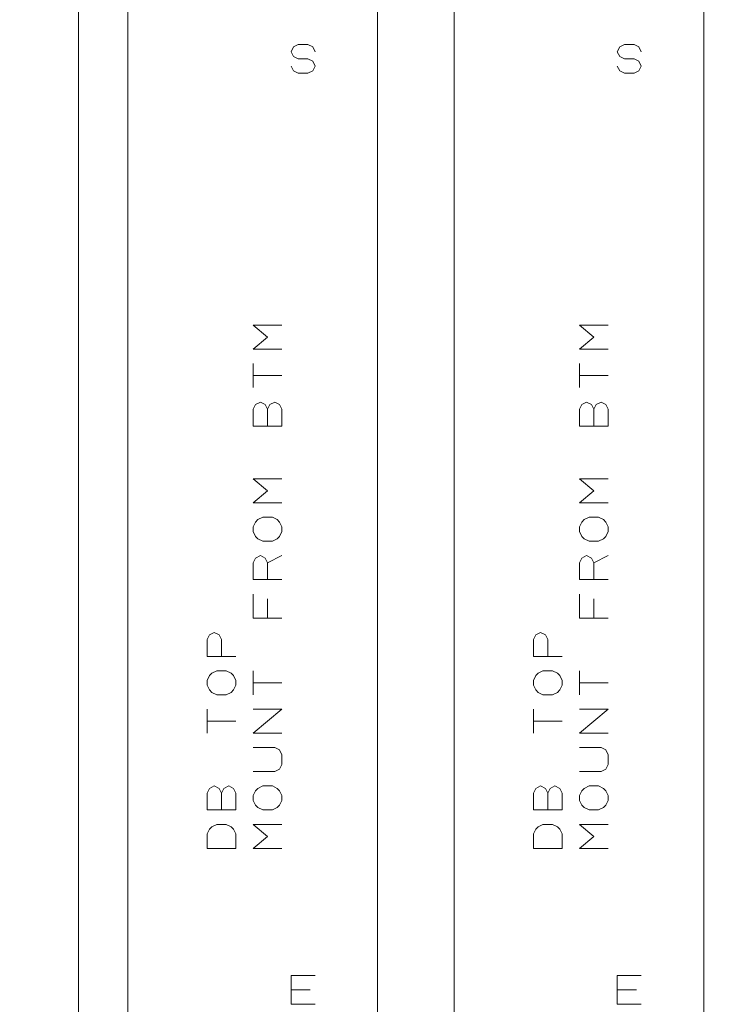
# Model space of a CAD drawing. Header units: millimetres. Extents: x -128 to 128, y -97 to 97.
# Tile 21 of 27: x 62 to 99, y -35 to 17. Entities that reach past the tile are written whole.
import ezdxf

# ---------------------------------------------------------------- set-up
doc = ezdxf.new("R2010")
doc.units = ezdxf.units.MM
doc.header["$MEASUREMENT"] = 0
doc.layers.add('Ebene 1', color=7, linetype='Continuous')

msp = doc.modelspace()

# ---------------------------------------------------------------- linework, layer by layer
at = {"layer": 'Ebene 1', "lineweight": 20}
for points, knots in [([(-102.7063, -46.9188), (-102.7063, -46.9188), (116.0512, -46.9188), (116.0512, -46.9188), (116.0512, -46.9188), (116.0512, -46.9188), (116.0512, 82.5514), (116.0512, 82.5514), (116.0512, 82.5514), (116.0512, 82.5514), (-102.7063, 82.5514), (-102.7063, 82.5514), (-102.7063, 82.5514), (-102.7063, 82.5514), (-102.7063, -46.9188), (-102.7063, -46.9188)], [0, 0, 0, 0, 0.2, 0.2, 0.2, 0.2, 0.4, 0.4, 0.4, 0.4, 0.6, 0.6, 0.6, 0.6, 1, 1, 1, 1]), ([(68.1387, -46.9188), (68.1387, -46.9188), (81.1385, -46.9188), (81.1385, -46.9188), (81.1385, -46.9188), (81.1385, -46.9188), (81.1385, 28.0814), (81.1385, 28.0814), (81.1385, 28.0814), (81.1385, 28.0814), (68.1387, 28.0814), (68.1387, 28.0814), (68.1387, 28.0814), (68.1387, 28.0814), (68.1387, -46.9188), (68.1387, -46.9188)], [0, 0, 0, 0, 0.2, 0.2, 0.2, 0.2, 0.4, 0.4, 0.4, 0.4, 0.6, 0.6, 0.6, 0.6, 1, 1, 1, 1]), ([(85.1387, -46.9188), (85.1387, -46.9188), (98.1386, -46.9188), (98.1386, -46.9188), (98.1386, -46.9188), (98.1386, -46.9188), (98.1386, 28.0814), (98.1386, 28.0814), (98.1386, 28.0814), (98.1386, 28.0814), (85.1387, 28.0814), (85.1387, 28.0814), (85.1387, 28.0814), (85.1387, 28.0814), (85.1387, -46.9188), (85.1387, -46.9188)], [0, 0, 0, 0, 0.2, 0.2, 0.2, 0.2, 0.4, 0.4, 0.4, 0.4, 0.6, 0.6, 0.6, 0.6, 1, 1, 1, 1]), ([(76.6385, 14.3312), (76.6385, 14.3312), (76.7637, 14.0815), (76.7637, 14.0815), (76.7637, 14.0815), (76.7637, 14.0815), (77.0135, 13.9562), (77.0135, 13.9562), (77.0135, 13.9562), (77.0135, 13.9562), (77.5138, 13.9562), (77.5138, 13.9562), (77.5138, 13.9562), (77.5138, 13.9562), (77.7635, 14.0815), (77.7635, 14.0815), (77.7635, 14.0815), (77.7635, 14.0815), (77.8888, 14.3312), (77.8888, 14.3312), (77.8888, 14.3312), (77.8888, 14.3312), (77.7635, 14.5813), (77.7635, 14.5813), (77.7635, 14.5813), (77.7635, 14.5813), (77.5138, 14.7062), (77.5138, 14.7062), (77.5138, 14.7062), (77.5138, 14.7062), (77.0135, 14.7062), (77.0135, 14.7062), (77.0135, 14.7062), (77.0135, 14.7062), (76.7637, 14.8315), (76.7637, 14.8315), (76.7637, 14.8315), (76.7637, 14.8315), (76.6385, 15.0812), (76.6385, 15.0812), (76.6385, 15.0812), (76.6385, 15.0812), (76.7637, 15.3314), (76.7637, 15.3314), (76.7637, 15.3314), (76.7637, 15.3314), (77.0135, 15.4562), (77.0135, 15.4562), (77.0135, 15.4562), (77.0135, 15.4562), (77.5138, 15.4562), (77.5138, 15.4562), (77.5138, 15.4562), (77.5138, 15.4562), (77.7635, 15.3314), (77.7635, 15.3314), (77.7635, 15.3314), (77.7635, 15.3314), (77.8888, 15.0812), (77.8888, 15.0812)], [0, 0, 0, 0, 0.0625, 0.0625, 0.0625, 0.0625, 0.125, 0.125, 0.125, 0.125, 0.1875, 0.1875, 0.1875, 0.1875, 0.25, 0.25, 0.25, 0.25, 0.3125, 0.3125, 0.3125, 0.3125, 0.375, 0.375, 0.375, 0.375, 0.4375, 0.4375, 0.4375, 0.4375, 0.5, 0.5, 0.5, 0.5, 0.5625, 0.5625, 0.5625, 0.5625, 0.625, 0.625, 0.625, 0.625, 0.6875, 0.6875, 0.6875, 0.6875, 0.75, 0.75, 0.75, 0.75, 0.8125, 0.8125, 0.8125, 0.8125, 0.875, 0.875, 0.875, 0.875, 1, 1, 1, 1]), ([(93.6385, 14.3312), (93.6385, 14.3312), (93.7638, 14.0815), (93.7638, 14.0815), (93.7638, 14.0815), (93.7638, 14.0815), (94.0135, 13.9562), (94.0135, 13.9562), (94.0135, 13.9562), (94.0135, 13.9562), (94.5138, 13.9562), (94.5138, 13.9562), (94.5138, 13.9562), (94.5138, 13.9562), (94.7635, 14.0815), (94.7635, 14.0815), (94.7635, 14.0815), (94.7635, 14.0815), (94.8888, 14.3312), (94.8888, 14.3312), (94.8888, 14.3312), (94.8888, 14.3312), (94.7635, 14.5813), (94.7635, 14.5813), (94.7635, 14.5813), (94.7635, 14.5813), (94.5138, 14.7062), (94.5138, 14.7062), (94.5138, 14.7062), (94.5138, 14.7062), (94.0135, 14.7062), (94.0135, 14.7062), (94.0135, 14.7062), (94.0135, 14.7062), (93.7638, 14.8315), (93.7638, 14.8315), (93.7638, 14.8315), (93.7638, 14.8315), (93.6385, 15.0812), (93.6385, 15.0812), (93.6385, 15.0812), (93.6385, 15.0812), (93.7638, 15.3314), (93.7638, 15.3314), (93.7638, 15.3314), (93.7638, 15.3314), (94.0135, 15.4562), (94.0135, 15.4562), (94.0135, 15.4562), (94.0135, 15.4562), (94.5138, 15.4562), (94.5138, 15.4562), (94.5138, 15.4562), (94.5138, 15.4562), (94.7635, 15.3314), (94.7635, 15.3314), (94.7635, 15.3314), (94.7635, 15.3314), (94.8888, 15.0812), (94.8888, 15.0812)], [0, 0, 0, 0, 0.0625, 0.0625, 0.0625, 0.0625, 0.125, 0.125, 0.125, 0.125, 0.1875, 0.1875, 0.1875, 0.1875, 0.25, 0.25, 0.25, 0.25, 0.3125, 0.3125, 0.3125, 0.3125, 0.375, 0.375, 0.375, 0.375, 0.4375, 0.4375, 0.4375, 0.4375, 0.5, 0.5, 0.5, 0.5, 0.5625, 0.5625, 0.5625, 0.5625, 0.625, 0.625, 0.625, 0.625, 0.6875, 0.6875, 0.6875, 0.6875, 0.75, 0.75, 0.75, 0.75, 0.8125, 0.8125, 0.8125, 0.8125, 0.875, 0.875, 0.875, 0.875, 1, 1, 1, 1]), ([(76.1637, -0.4188), (76.1637, -0.4188), (74.6637, -0.4188), (74.6637, -0.4188), (74.6637, -0.4188), (74.6637, -0.4188), (75.4137, 0.2064), (75.4137, 0.2064), (75.4137, 0.2064), (75.4137, 0.2064), (74.6637, 0.8315), (74.6637, 0.8315), (74.6637, 0.8315), (74.6637, 0.8315), (76.1637, 0.8315), (76.1637, 0.8315)], [0, 0, 0, 0, 0.2, 0.2, 0.2, 0.2, 0.4, 0.4, 0.4, 0.4, 0.6, 0.6, 0.6, 0.6, 1, 1, 1, 1]), ([(93.1637, -0.4188), (93.1637, -0.4188), (91.6637, -0.4188), (91.6637, -0.4188), (91.6637, -0.4188), (91.6637, -0.4188), (92.4137, 0.2064), (92.4137, 0.2064), (92.4137, 0.2064), (92.4137, 0.2064), (91.6637, 0.8315), (91.6637, 0.8315), (91.6637, 0.8315), (91.6637, 0.8315), (93.1637, 0.8315), (93.1637, 0.8315)], [0, 0, 0, 0, 0.2, 0.2, 0.2, 0.2, 0.4, 0.4, 0.4, 0.4, 0.6, 0.6, 0.6, 0.6, 1, 1, 1, 1]), ([(75.4137, -3.5437), (75.4137, -3.5437), (75.5385, -3.2936), (75.5385, -3.2936), (75.5385, -3.2936), (75.5385, -3.2936), (75.7887, -3.1687), (75.7887, -3.1687), (75.7887, -3.1687), (75.7887, -3.1687), (76.0388, -3.2936), (76.0388, -3.2936), (76.0388, -3.2936), (76.0388, -3.2936), (76.1637, -3.5437), (76.1637, -3.5437), (76.1637, -3.5437), (76.1637, -3.5437), (76.1637, -4.4186), (76.1637, -4.4186), (76.1637, -4.4186), (76.1637, -4.4186), (74.6637, -4.4186), (74.6637, -4.4186), (74.6637, -4.4186), (74.6637, -4.4186), (74.6637, -3.5437), (74.6637, -3.5437), (74.6637, -3.5437), (74.6637, -3.5437), (74.7885, -3.2936), (74.7885, -3.2936), (74.7885, -3.2936), (74.7885, -3.2936), (75.0387, -3.1687), (75.0387, -3.1687), (75.0387, -3.1687), (75.0387, -3.1687), (75.2888, -3.2936), (75.2888, -3.2936), (75.2888, -3.2936), (75.2888, -3.2936), (75.4137, -3.5437), (75.4137, -3.5437), (75.4137, -3.5437), (75.4137, -3.5437), (75.4137, -4.4186), (75.4137, -4.4186)], [0, 0, 0, 0, 0.0769231, 0.0769231, 0.0769231, 0.0769231, 0.1538462, 0.1538462, 0.1538462, 0.1538462, 0.2307692, 0.2307692, 0.2307692, 0.2307692, 0.3076923, 0.3076923, 0.3076923, 0.3076923, 0.3846154, 0.3846154, 0.3846154, 0.3846154, 0.4615385, 0.4615385, 0.4615385, 0.4615385, 0.5384615, 0.5384615, 0.5384615, 0.5384615, 0.6153846, 0.6153846, 0.6153846, 0.6153846, 0.6923077, 0.6923077, 0.6923077, 0.6923077, 0.7692308, 0.7692308, 0.7692308, 0.7692308, 0.8461538, 0.8461538, 0.8461538, 0.8461538, 1, 1, 1, 1]), ([(92.4137, -3.5437), (92.4137, -3.5437), (92.5386, -3.2936), (92.5386, -3.2936), (92.5386, -3.2936), (92.5386, -3.2936), (92.7887, -3.1687), (92.7887, -3.1687), (92.7887, -3.1687), (92.7887, -3.1687), (93.0388, -3.2936), (93.0388, -3.2936), (93.0388, -3.2936), (93.0388, -3.2936), (93.1637, -3.5437), (93.1637, -3.5437), (93.1637, -3.5437), (93.1637, -3.5437), (93.1637, -4.4186), (93.1637, -4.4186), (93.1637, -4.4186), (93.1637, -4.4186), (91.6637, -4.4186), (91.6637, -4.4186), (91.6637, -4.4186), (91.6637, -4.4186), (91.6637, -3.5437), (91.6637, -3.5437), (91.6637, -3.5437), (91.6637, -3.5437), (91.7886, -3.2936), (91.7886, -3.2936), (91.7886, -3.2936), (91.7886, -3.2936), (92.0387, -3.1687), (92.0387, -3.1687), (92.0387, -3.1687), (92.0387, -3.1687), (92.2888, -3.2936), (92.2888, -3.2936), (92.2888, -3.2936), (92.2888, -3.2936), (92.4137, -3.5437), (92.4137, -3.5437), (92.4137, -3.5437), (92.4137, -3.5437), (92.4137, -4.4186), (92.4137, -4.4186)], [0, 0, 0, 0, 0.0769231, 0.0769231, 0.0769231, 0.0769231, 0.1538462, 0.1538462, 0.1538462, 0.1538462, 0.2307692, 0.2307692, 0.2307692, 0.2307692, 0.3076923, 0.3076923, 0.3076923, 0.3076923, 0.3846154, 0.3846154, 0.3846154, 0.3846154, 0.4615385, 0.4615385, 0.4615385, 0.4615385, 0.5384615, 0.5384615, 0.5384615, 0.5384615, 0.6153846, 0.6153846, 0.6153846, 0.6153846, 0.6923077, 0.6923077, 0.6923077, 0.6923077, 0.7692308, 0.7692308, 0.7692308, 0.7692308, 0.8461538, 0.8461538, 0.8461538, 0.8461538, 1, 1, 1, 1]), ([(76.1637, -8.4187), (76.1637, -8.4187), (74.6637, -8.4187), (74.6637, -8.4187), (74.6637, -8.4187), (74.6637, -8.4187), (75.4137, -7.7936), (75.4137, -7.7936), (75.4137, -7.7936), (75.4137, -7.7936), (74.6637, -7.1688), (74.6637, -7.1688), (74.6637, -7.1688), (74.6637, -7.1688), (76.1637, -7.1688), (76.1637, -7.1688)], [0, 0, 0, 0, 0.2, 0.2, 0.2, 0.2, 0.4, 0.4, 0.4, 0.4, 0.6, 0.6, 0.6, 0.6, 1, 1, 1, 1]), ([(93.1637, -8.4187), (93.1637, -8.4187), (91.6637, -8.4187), (91.6637, -8.4187), (91.6637, -8.4187), (91.6637, -8.4187), (92.4137, -7.7936), (92.4137, -7.7936), (92.4137, -7.7936), (92.4137, -7.7936), (91.6637, -7.1688), (91.6637, -7.1688), (91.6637, -7.1688), (91.6637, -7.1688), (93.1637, -7.1688), (93.1637, -7.1688)], [0, 0, 0, 0, 0.2, 0.2, 0.2, 0.2, 0.4, 0.4, 0.4, 0.4, 0.6, 0.6, 0.6, 0.6, 1, 1, 1, 1]), ([(75.6638, -10.4186), (75.6638, -10.4186), (75.1635, -10.4186), (75.1635, -10.4186), (75.1635, -10.4186), (75.1635, -10.4186), (74.9138, -10.2937), (74.9138, -10.2937), (74.9138, -10.2937), (74.9138, -10.2937), (74.7885, -10.1685), (74.7885, -10.1685), (74.7885, -10.1685), (74.7885, -10.1685), (74.6637, -9.9187), (74.6637, -9.9187), (74.6637, -9.9187), (74.6637, -9.9187), (74.6637, -9.6686), (74.6637, -9.6686), (74.6637, -9.6686), (74.6637, -9.6686), (74.7885, -9.4185), (74.7885, -9.4185), (74.7885, -9.4185), (74.7885, -9.4185), (74.9138, -9.2936), (74.9138, -9.2936), (74.9138, -9.2936), (74.9138, -9.2936), (75.1635, -9.1687), (75.1635, -9.1687), (75.1635, -9.1687), (75.1635, -9.1687), (75.6638, -9.1687), (75.6638, -9.1687), (75.6638, -9.1687), (75.6638, -9.1687), (75.9136, -9.2936), (75.9136, -9.2936), (75.9136, -9.2936), (75.9136, -9.2936), (76.0388, -9.4185), (76.0388, -9.4185), (76.0388, -9.4185), (76.0388, -9.4185), (76.1637, -9.6686), (76.1637, -9.6686), (76.1637, -9.6686), (76.1637, -9.6686), (76.1637, -9.9187), (76.1637, -9.9187), (76.1637, -9.9187), (76.1637, -9.9187), (76.0388, -10.1685), (76.0388, -10.1685), (76.0388, -10.1685), (76.0388, -10.1685), (75.9136, -10.2937), (75.9136, -10.2937), (75.9136, -10.2937), (75.9136, -10.2937), (75.6638, -10.4186), (75.6638, -10.4186)], [0, 0, 0, 0, 0.0588235, 0.0588235, 0.0588235, 0.0588235, 0.1176471, 0.1176471, 0.1176471, 0.1176471, 0.1764706, 0.1764706, 0.1764706, 0.1764706, 0.2352941, 0.2352941, 0.2352941, 0.2352941, 0.2941176, 0.2941176, 0.2941176, 0.2941176, 0.3529412, 0.3529412, 0.3529412, 0.3529412, 0.4117647, 0.4117647, 0.4117647, 0.4117647, 0.4705882, 0.4705882, 0.4705882, 0.4705882, 0.5294118, 0.5294118, 0.5294118, 0.5294118, 0.5882353, 0.5882353, 0.5882353, 0.5882353, 0.6470588, 0.6470588, 0.6470588, 0.6470588, 0.7058824, 0.7058824, 0.7058824, 0.7058824, 0.7647059, 0.7647059, 0.7647059, 0.7647059, 0.8235294, 0.8235294, 0.8235294, 0.8235294, 0.8823529, 0.8823529, 0.8823529, 0.8823529, 1, 1, 1, 1]), ([(92.6638, -10.4186), (92.6638, -10.4186), (92.1636, -10.4186), (92.1636, -10.4186), (92.1636, -10.4186), (92.1636, -10.4186), (91.9138, -10.2937), (91.9138, -10.2937), (91.9138, -10.2937), (91.9138, -10.2937), (91.7886, -10.1685), (91.7886, -10.1685), (91.7886, -10.1685), (91.7886, -10.1685), (91.6637, -9.9187), (91.6637, -9.9187), (91.6637, -9.9187), (91.6637, -9.9187), (91.6637, -9.6686), (91.6637, -9.6686), (91.6637, -9.6686), (91.6637, -9.6686), (91.7886, -9.4185), (91.7886, -9.4185), (91.7886, -9.4185), (91.7886, -9.4185), (91.9138, -9.2936), (91.9138, -9.2936), (91.9138, -9.2936), (91.9138, -9.2936), (92.1636, -9.1687), (92.1636, -9.1687), (92.1636, -9.1687), (92.1636, -9.1687), (92.6638, -9.1687), (92.6638, -9.1687), (92.6638, -9.1687), (92.6638, -9.1687), (92.9136, -9.2936), (92.9136, -9.2936), (92.9136, -9.2936), (92.9136, -9.2936), (93.0388, -9.4185), (93.0388, -9.4185), (93.0388, -9.4185), (93.0388, -9.4185), (93.1637, -9.6686), (93.1637, -9.6686), (93.1637, -9.6686), (93.1637, -9.6686), (93.1637, -9.9187), (93.1637, -9.9187), (93.1637, -9.9187), (93.1637, -9.9187), (93.0388, -10.1685), (93.0388, -10.1685), (93.0388, -10.1685), (93.0388, -10.1685), (92.9136, -10.2937), (92.9136, -10.2937), (92.9136, -10.2937), (92.9136, -10.2937), (92.6638, -10.4186), (92.6638, -10.4186)], [0, 0, 0, 0, 0.0588235, 0.0588235, 0.0588235, 0.0588235, 0.1176471, 0.1176471, 0.1176471, 0.1176471, 0.1764706, 0.1764706, 0.1764706, 0.1764706, 0.2352941, 0.2352941, 0.2352941, 0.2352941, 0.2941176, 0.2941176, 0.2941176, 0.2941176, 0.3529412, 0.3529412, 0.3529412, 0.3529412, 0.4117647, 0.4117647, 0.4117647, 0.4117647, 0.4705882, 0.4705882, 0.4705882, 0.4705882, 0.5294118, 0.5294118, 0.5294118, 0.5294118, 0.5882353, 0.5882353, 0.5882353, 0.5882353, 0.6470588, 0.6470588, 0.6470588, 0.6470588, 0.7058824, 0.7058824, 0.7058824, 0.7058824, 0.7647059, 0.7647059, 0.7647059, 0.7647059, 0.8235294, 0.8235294, 0.8235294, 0.8235294, 0.8823529, 0.8823529, 0.8823529, 0.8823529, 1, 1, 1, 1]), ([(76.1637, -12.4185), (76.1637, -12.4185), (74.6637, -12.4185), (74.6637, -12.4185), (74.6637, -12.4185), (74.6637, -12.4185), (74.6637, -11.5436), (74.6637, -11.5436), (74.6637, -11.5436), (74.6637, -11.5436), (74.7885, -11.2935), (74.7885, -11.2935), (74.7885, -11.2935), (74.7885, -11.2935), (75.0387, -11.1686), (75.0387, -11.1686), (75.0387, -11.1686), (75.0387, -11.1686), (75.2888, -11.2935), (75.2888, -11.2935), (75.2888, -11.2935), (75.2888, -11.2935), (75.4137, -11.5436), (75.4137, -11.5436), (75.4137, -11.5436), (75.4137, -11.5436), (75.4137, -12.4185), (75.4137, -12.4185)], [0, 0, 0, 0, 0.125, 0.125, 0.125, 0.125, 0.25, 0.25, 0.25, 0.25, 0.375, 0.375, 0.375, 0.375, 0.5, 0.5, 0.5, 0.5, 0.625, 0.625, 0.625, 0.625, 0.75, 0.75, 0.75, 0.75, 1, 1, 1, 1]), ([(93.1637, -12.4185), (93.1637, -12.4185), (91.6637, -12.4185), (91.6637, -12.4185), (91.6637, -12.4185), (91.6637, -12.4185), (91.6637, -11.5436), (91.6637, -11.5436), (91.6637, -11.5436), (91.6637, -11.5436), (91.7886, -11.2935), (91.7886, -11.2935), (91.7886, -11.2935), (91.7886, -11.2935), (92.0387, -11.1686), (92.0387, -11.1686), (92.0387, -11.1686), (92.0387, -11.1686), (92.2888, -11.2935), (92.2888, -11.2935), (92.2888, -11.2935), (92.2888, -11.2935), (92.4137, -11.5436), (92.4137, -11.5436), (92.4137, -11.5436), (92.4137, -11.5436), (92.4137, -12.4185), (92.4137, -12.4185)], [0, 0, 0, 0, 0.125, 0.125, 0.125, 0.125, 0.25, 0.25, 0.25, 0.25, 0.375, 0.375, 0.375, 0.375, 0.5, 0.5, 0.5, 0.5, 0.625, 0.625, 0.625, 0.625, 0.75, 0.75, 0.75, 0.75, 1, 1, 1, 1]), ([(76.1637, -14.4188), (76.1637, -14.4188), (74.6637, -14.4188), (74.6637, -14.4188), (74.6637, -14.4188), (74.6637, -14.4188), (74.6637, -13.1685), (74.6637, -13.1685)], [0, 0, 0, 0, 0.3333333, 0.3333333, 0.3333333, 0.3333333, 1, 1, 1, 1]), ([(93.1637, -14.4188), (93.1637, -14.4188), (91.6637, -14.4188), (91.6637, -14.4188), (91.6637, -14.4188), (91.6637, -14.4188), (91.6637, -13.1685), (91.6637, -13.1685)], [0, 0, 0, 0, 0.3333333, 0.3333333, 0.3333333, 0.3333333, 1, 1, 1, 1]), ([(73.7637, -16.4186), (73.7637, -16.4186), (72.2637, -16.4186), (72.2637, -16.4186), (72.2637, -16.4186), (72.2637, -16.4186), (72.2637, -15.5438), (72.2637, -15.5438), (72.2637, -15.5438), (72.2637, -15.5438), (72.3886, -15.2936), (72.3886, -15.2936), (72.3886, -15.2936), (72.3886, -15.2936), (72.6387, -15.1688), (72.6387, -15.1688), (72.6387, -15.1688), (72.6387, -15.1688), (72.8885, -15.2936), (72.8885, -15.2936), (72.8885, -15.2936), (72.8885, -15.2936), (73.0137, -15.5438), (73.0137, -15.5438), (73.0137, -15.5438), (73.0137, -15.5438), (73.0137, -16.4186), (73.0137, -16.4186)], [0, 0, 0, 0, 0.125, 0.125, 0.125, 0.125, 0.25, 0.25, 0.25, 0.25, 0.375, 0.375, 0.375, 0.375, 0.5, 0.5, 0.5, 0.5, 0.625, 0.625, 0.625, 0.625, 0.75, 0.75, 0.75, 0.75, 1, 1, 1, 1]), ([(90.7637, -16.4186), (90.7637, -16.4186), (89.2637, -16.4186), (89.2637, -16.4186), (89.2637, -16.4186), (89.2637, -16.4186), (89.2637, -15.5438), (89.2637, -15.5438), (89.2637, -15.5438), (89.2637, -15.5438), (89.3886, -15.2936), (89.3886, -15.2936), (89.3886, -15.2936), (89.3886, -15.2936), (89.6387, -15.1688), (89.6387, -15.1688), (89.6387, -15.1688), (89.6387, -15.1688), (89.8885, -15.2936), (89.8885, -15.2936), (89.8885, -15.2936), (89.8885, -15.2936), (90.0137, -15.5438), (90.0137, -15.5438), (90.0137, -15.5438), (90.0137, -15.5438), (90.0137, -16.4186), (90.0137, -16.4186)], [0, 0, 0, 0, 0.125, 0.125, 0.125, 0.125, 0.25, 0.25, 0.25, 0.25, 0.375, 0.375, 0.375, 0.375, 0.5, 0.5, 0.5, 0.5, 0.625, 0.625, 0.625, 0.625, 0.75, 0.75, 0.75, 0.75, 1, 1, 1, 1]), ([(73.2635, -18.4185), (73.2635, -18.4185), (72.7636, -18.4185), (72.7636, -18.4185), (72.7636, -18.4185), (72.7636, -18.4185), (72.5135, -18.2937), (72.5135, -18.2937), (72.5135, -18.2937), (72.5135, -18.2937), (72.3886, -18.1688), (72.3886, -18.1688), (72.3886, -18.1688), (72.3886, -18.1688), (72.2637, -17.9187), (72.2637, -17.9187), (72.2637, -17.9187), (72.2637, -17.9187), (72.2637, -17.6685), (72.2637, -17.6685), (72.2637, -17.6685), (72.2637, -17.6685), (72.3886, -17.4188), (72.3886, -17.4188), (72.3886, -17.4188), (72.3886, -17.4188), (72.5135, -17.2935), (72.5135, -17.2935), (72.5135, -17.2935), (72.5135, -17.2935), (72.7636, -17.1687), (72.7636, -17.1687), (72.7636, -17.1687), (72.7636, -17.1687), (73.2635, -17.1687), (73.2635, -17.1687), (73.2635, -17.1687), (73.2635, -17.1687), (73.5136, -17.2935), (73.5136, -17.2935), (73.5136, -17.2935), (73.5136, -17.2935), (73.6385, -17.4188), (73.6385, -17.4188), (73.6385, -17.4188), (73.6385, -17.4188), (73.7637, -17.6685), (73.7637, -17.6685), (73.7637, -17.6685), (73.7637, -17.6685), (73.7637, -17.9187), (73.7637, -17.9187), (73.7637, -17.9187), (73.7637, -17.9187), (73.6385, -18.1688), (73.6385, -18.1688), (73.6385, -18.1688), (73.6385, -18.1688), (73.5136, -18.2937), (73.5136, -18.2937), (73.5136, -18.2937), (73.5136, -18.2937), (73.2635, -18.4185), (73.2635, -18.4185)], [0, 0, 0, 0, 0.0588235, 0.0588235, 0.0588235, 0.0588235, 0.1176471, 0.1176471, 0.1176471, 0.1176471, 0.1764706, 0.1764706, 0.1764706, 0.1764706, 0.2352941, 0.2352941, 0.2352941, 0.2352941, 0.2941176, 0.2941176, 0.2941176, 0.2941176, 0.3529412, 0.3529412, 0.3529412, 0.3529412, 0.4117647, 0.4117647, 0.4117647, 0.4117647, 0.4705882, 0.4705882, 0.4705882, 0.4705882, 0.5294118, 0.5294118, 0.5294118, 0.5294118, 0.5882353, 0.5882353, 0.5882353, 0.5882353, 0.6470588, 0.6470588, 0.6470588, 0.6470588, 0.7058824, 0.7058824, 0.7058824, 0.7058824, 0.7647059, 0.7647059, 0.7647059, 0.7647059, 0.8235294, 0.8235294, 0.8235294, 0.8235294, 0.8823529, 0.8823529, 0.8823529, 0.8823529, 1, 1, 1, 1]), ([(90.2635, -18.4185), (90.2635, -18.4185), (89.7636, -18.4185), (89.7636, -18.4185), (89.7636, -18.4185), (89.7636, -18.4185), (89.5135, -18.2937), (89.5135, -18.2937), (89.5135, -18.2937), (89.5135, -18.2937), (89.3886, -18.1688), (89.3886, -18.1688), (89.3886, -18.1688), (89.3886, -18.1688), (89.2637, -17.9187), (89.2637, -17.9187), (89.2637, -17.9187), (89.2637, -17.9187), (89.2637, -17.6685), (89.2637, -17.6685), (89.2637, -17.6685), (89.2637, -17.6685), (89.3886, -17.4188), (89.3886, -17.4188), (89.3886, -17.4188), (89.3886, -17.4188), (89.5135, -17.2935), (89.5135, -17.2935), (89.5135, -17.2935), (89.5135, -17.2935), (89.7636, -17.1687), (89.7636, -17.1687), (89.7636, -17.1687), (89.7636, -17.1687), (90.2635, -17.1687), (90.2635, -17.1687), (90.2635, -17.1687), (90.2635, -17.1687), (90.5136, -17.2935), (90.5136, -17.2935), (90.5136, -17.2935), (90.5136, -17.2935), (90.6385, -17.4188), (90.6385, -17.4188), (90.6385, -17.4188), (90.6385, -17.4188), (90.7637, -17.6685), (90.7637, -17.6685), (90.7637, -17.6685), (90.7637, -17.6685), (90.7637, -17.9187), (90.7637, -17.9187), (90.7637, -17.9187), (90.7637, -17.9187), (90.6385, -18.1688), (90.6385, -18.1688), (90.6385, -18.1688), (90.6385, -18.1688), (90.5136, -18.2937), (90.5136, -18.2937), (90.5136, -18.2937), (90.5136, -18.2937), (90.2635, -18.4185), (90.2635, -18.4185)], [0, 0, 0, 0, 0.0588235, 0.0588235, 0.0588235, 0.0588235, 0.1176471, 0.1176471, 0.1176471, 0.1176471, 0.1764706, 0.1764706, 0.1764706, 0.1764706, 0.2352941, 0.2352941, 0.2352941, 0.2352941, 0.2941176, 0.2941176, 0.2941176, 0.2941176, 0.3529412, 0.3529412, 0.3529412, 0.3529412, 0.4117647, 0.4117647, 0.4117647, 0.4117647, 0.4705882, 0.4705882, 0.4705882, 0.4705882, 0.5294118, 0.5294118, 0.5294118, 0.5294118, 0.5882353, 0.5882353, 0.5882353, 0.5882353, 0.6470588, 0.6470588, 0.6470588, 0.6470588, 0.7058824, 0.7058824, 0.7058824, 0.7058824, 0.7647059, 0.7647059, 0.7647059, 0.7647059, 0.8235294, 0.8235294, 0.8235294, 0.8235294, 0.8823529, 0.8823529, 0.8823529, 0.8823529, 1, 1, 1, 1]), ([(76.1637, -20.4188), (76.1637, -20.4188), (74.6637, -20.4188), (74.6637, -20.4188), (74.6637, -20.4188), (74.6637, -20.4188), (76.1637, -19.1686), (76.1637, -19.1686), (76.1637, -19.1686), (76.1637, -19.1686), (74.6637, -19.1686), (74.6637, -19.1686)], [0, 0, 0, 0, 0.25, 0.25, 0.25, 0.25, 0.5, 0.5, 0.5, 0.5, 1, 1, 1, 1]), ([(93.1637, -20.4188), (93.1637, -20.4188), (91.6637, -20.4188), (91.6637, -20.4188), (91.6637, -20.4188), (91.6637, -20.4188), (93.1637, -19.1686), (93.1637, -19.1686), (93.1637, -19.1686), (93.1637, -19.1686), (91.6637, -19.1686), (91.6637, -19.1686)], [0, 0, 0, 0, 0.25, 0.25, 0.25, 0.25, 0.5, 0.5, 0.5, 0.5, 1, 1, 1, 1]), ([(74.6637, -22.4187), (74.6637, -22.4187), (75.7887, -22.4187), (75.7887, -22.4187), (75.7887, -22.4187), (75.7887, -22.4187), (76.0388, -22.2938), (76.0388, -22.2938), (76.0388, -22.2938), (76.0388, -22.2938), (76.1637, -22.0437), (76.1637, -22.0437), (76.1637, -22.0437), (76.1637, -22.0437), (76.1637, -21.5438), (76.1637, -21.5438), (76.1637, -21.5438), (76.1637, -21.5438), (76.0388, -21.2937), (76.0388, -21.2937), (76.0388, -21.2937), (76.0388, -21.2937), (75.7887, -21.1688), (75.7887, -21.1688), (75.7887, -21.1688), (75.7887, -21.1688), (74.6637, -21.1688), (74.6637, -21.1688)], [0, 0, 0, 0, 0.125, 0.125, 0.125, 0.125, 0.25, 0.25, 0.25, 0.25, 0.375, 0.375, 0.375, 0.375, 0.5, 0.5, 0.5, 0.5, 0.625, 0.625, 0.625, 0.625, 0.75, 0.75, 0.75, 0.75, 1, 1, 1, 1]), ([(91.6637, -22.4187), (91.6637, -22.4187), (92.7887, -22.4187), (92.7887, -22.4187), (92.7887, -22.4187), (92.7887, -22.4187), (93.0388, -22.2938), (93.0388, -22.2938), (93.0388, -22.2938), (93.0388, -22.2938), (93.1637, -22.0437), (93.1637, -22.0437), (93.1637, -22.0437), (93.1637, -22.0437), (93.1637, -21.5438), (93.1637, -21.5438), (93.1637, -21.5438), (93.1637, -21.5438), (93.0388, -21.2937), (93.0388, -21.2937), (93.0388, -21.2937), (93.0388, -21.2937), (92.7887, -21.1688), (92.7887, -21.1688), (92.7887, -21.1688), (92.7887, -21.1688), (91.6637, -21.1688), (91.6637, -21.1688)], [0, 0, 0, 0, 0.125, 0.125, 0.125, 0.125, 0.25, 0.25, 0.25, 0.25, 0.375, 0.375, 0.375, 0.375, 0.5, 0.5, 0.5, 0.5, 0.625, 0.625, 0.625, 0.625, 0.75, 0.75, 0.75, 0.75, 1, 1, 1, 1]), ([(73.0137, -23.5437), (73.0137, -23.5437), (73.1386, -23.2936), (73.1386, -23.2936), (73.1386, -23.2936), (73.1386, -23.2936), (73.3887, -23.1687), (73.3887, -23.1687), (73.3887, -23.1687), (73.3887, -23.1687), (73.6385, -23.2936), (73.6385, -23.2936), (73.6385, -23.2936), (73.6385, -23.2936), (73.7637, -23.5437), (73.7637, -23.5437), (73.7637, -23.5437), (73.7637, -23.5437), (73.7637, -24.4186), (73.7637, -24.4186), (73.7637, -24.4186), (73.7637, -24.4186), (72.2637, -24.4186), (72.2637, -24.4186), (72.2637, -24.4186), (72.2637, -24.4186), (72.2637, -23.5437), (72.2637, -23.5437), (72.2637, -23.5437), (72.2637, -23.5437), (72.3886, -23.2936), (72.3886, -23.2936), (72.3886, -23.2936), (72.3886, -23.2936), (72.6387, -23.1687), (72.6387, -23.1687), (72.6387, -23.1687), (72.6387, -23.1687), (72.8885, -23.2936), (72.8885, -23.2936), (72.8885, -23.2936), (72.8885, -23.2936), (73.0137, -23.5437), (73.0137, -23.5437), (73.0137, -23.5437), (73.0137, -23.5437), (73.0137, -24.4186), (73.0137, -24.4186)], [0, 0, 0, 0, 0.0769231, 0.0769231, 0.0769231, 0.0769231, 0.1538462, 0.1538462, 0.1538462, 0.1538462, 0.2307692, 0.2307692, 0.2307692, 0.2307692, 0.3076923, 0.3076923, 0.3076923, 0.3076923, 0.3846154, 0.3846154, 0.3846154, 0.3846154, 0.4615385, 0.4615385, 0.4615385, 0.4615385, 0.5384615, 0.5384615, 0.5384615, 0.5384615, 0.6153846, 0.6153846, 0.6153846, 0.6153846, 0.6923077, 0.6923077, 0.6923077, 0.6923077, 0.7692308, 0.7692308, 0.7692308, 0.7692308, 0.8461538, 0.8461538, 0.8461538, 0.8461538, 1, 1, 1, 1]), ([(75.6638, -24.4186), (75.6638, -24.4186), (75.1635, -24.4186), (75.1635, -24.4186), (75.1635, -24.4186), (75.1635, -24.4186), (74.9138, -24.2937), (74.9138, -24.2937), (74.9138, -24.2937), (74.9138, -24.2937), (74.7885, -24.1688), (74.7885, -24.1688), (74.7885, -24.1688), (74.7885, -24.1688), (74.6637, -23.9187), (74.6637, -23.9187), (74.6637, -23.9187), (74.6637, -23.9187), (74.6637, -23.6686), (74.6637, -23.6686), (74.6637, -23.6686), (74.6637, -23.6686), (74.7885, -23.4188), (74.7885, -23.4188), (74.7885, -23.4188), (74.7885, -23.4188), (74.9138, -23.2936), (74.9138, -23.2936), (74.9138, -23.2936), (74.9138, -23.2936), (75.1635, -23.1687), (75.1635, -23.1687), (75.1635, -23.1687), (75.1635, -23.1687), (75.6638, -23.1687), (75.6638, -23.1687), (75.6638, -23.1687), (75.6638, -23.1687), (75.9136, -23.2936), (75.9136, -23.2936), (75.9136, -23.2936), (75.9136, -23.2936), (76.0388, -23.4188), (76.0388, -23.4188), (76.0388, -23.4188), (76.0388, -23.4188), (76.1637, -23.6686), (76.1637, -23.6686), (76.1637, -23.6686), (76.1637, -23.6686), (76.1637, -23.9187), (76.1637, -23.9187), (76.1637, -23.9187), (76.1637, -23.9187), (76.0388, -24.1688), (76.0388, -24.1688), (76.0388, -24.1688), (76.0388, -24.1688), (75.9136, -24.2937), (75.9136, -24.2937), (75.9136, -24.2937), (75.9136, -24.2937), (75.6638, -24.4186), (75.6638, -24.4186)], [0, 0, 0, 0, 0.0588235, 0.0588235, 0.0588235, 0.0588235, 0.1176471, 0.1176471, 0.1176471, 0.1176471, 0.1764706, 0.1764706, 0.1764706, 0.1764706, 0.2352941, 0.2352941, 0.2352941, 0.2352941, 0.2941176, 0.2941176, 0.2941176, 0.2941176, 0.3529412, 0.3529412, 0.3529412, 0.3529412, 0.4117647, 0.4117647, 0.4117647, 0.4117647, 0.4705882, 0.4705882, 0.4705882, 0.4705882, 0.5294118, 0.5294118, 0.5294118, 0.5294118, 0.5882353, 0.5882353, 0.5882353, 0.5882353, 0.6470588, 0.6470588, 0.6470588, 0.6470588, 0.7058824, 0.7058824, 0.7058824, 0.7058824, 0.7647059, 0.7647059, 0.7647059, 0.7647059, 0.8235294, 0.8235294, 0.8235294, 0.8235294, 0.8823529, 0.8823529, 0.8823529, 0.8823529, 1, 1, 1, 1]), ([(90.0137, -23.5437), (90.0137, -23.5437), (90.1386, -23.2936), (90.1386, -23.2936), (90.1386, -23.2936), (90.1386, -23.2936), (90.3887, -23.1687), (90.3887, -23.1687), (90.3887, -23.1687), (90.3887, -23.1687), (90.6385, -23.2936), (90.6385, -23.2936), (90.6385, -23.2936), (90.6385, -23.2936), (90.7637, -23.5437), (90.7637, -23.5437), (90.7637, -23.5437), (90.7637, -23.5437), (90.7637, -24.4186), (90.7637, -24.4186), (90.7637, -24.4186), (90.7637, -24.4186), (89.2637, -24.4186), (89.2637, -24.4186), (89.2637, -24.4186), (89.2637, -24.4186), (89.2637, -23.5437), (89.2637, -23.5437), (89.2637, -23.5437), (89.2637, -23.5437), (89.3886, -23.2936), (89.3886, -23.2936), (89.3886, -23.2936), (89.3886, -23.2936), (89.6387, -23.1687), (89.6387, -23.1687), (89.6387, -23.1687), (89.6387, -23.1687), (89.8885, -23.2936), (89.8885, -23.2936), (89.8885, -23.2936), (89.8885, -23.2936), (90.0137, -23.5437), (90.0137, -23.5437), (90.0137, -23.5437), (90.0137, -23.5437), (90.0137, -24.4186), (90.0137, -24.4186)], [0, 0, 0, 0, 0.0769231, 0.0769231, 0.0769231, 0.0769231, 0.1538462, 0.1538462, 0.1538462, 0.1538462, 0.2307692, 0.2307692, 0.2307692, 0.2307692, 0.3076923, 0.3076923, 0.3076923, 0.3076923, 0.3846154, 0.3846154, 0.3846154, 0.3846154, 0.4615385, 0.4615385, 0.4615385, 0.4615385, 0.5384615, 0.5384615, 0.5384615, 0.5384615, 0.6153846, 0.6153846, 0.6153846, 0.6153846, 0.6923077, 0.6923077, 0.6923077, 0.6923077, 0.7692308, 0.7692308, 0.7692308, 0.7692308, 0.8461538, 0.8461538, 0.8461538, 0.8461538, 1, 1, 1, 1]), ([(92.6638, -24.4186), (92.6638, -24.4186), (92.1636, -24.4186), (92.1636, -24.4186), (92.1636, -24.4186), (92.1636, -24.4186), (91.9138, -24.2937), (91.9138, -24.2937), (91.9138, -24.2937), (91.9138, -24.2937), (91.7886, -24.1688), (91.7886, -24.1688), (91.7886, -24.1688), (91.7886, -24.1688), (91.6637, -23.9187), (91.6637, -23.9187), (91.6637, -23.9187), (91.6637, -23.9187), (91.6637, -23.6686), (91.6637, -23.6686), (91.6637, -23.6686), (91.6637, -23.6686), (91.7886, -23.4188), (91.7886, -23.4188), (91.7886, -23.4188), (91.7886, -23.4188), (91.9138, -23.2936), (91.9138, -23.2936), (91.9138, -23.2936), (91.9138, -23.2936), (92.1636, -23.1687), (92.1636, -23.1687), (92.1636, -23.1687), (92.1636, -23.1687), (92.6638, -23.1687), (92.6638, -23.1687), (92.6638, -23.1687), (92.6638, -23.1687), (92.9136, -23.2936), (92.9136, -23.2936), (92.9136, -23.2936), (92.9136, -23.2936), (93.0388, -23.4188), (93.0388, -23.4188), (93.0388, -23.4188), (93.0388, -23.4188), (93.1637, -23.6686), (93.1637, -23.6686), (93.1637, -23.6686), (93.1637, -23.6686), (93.1637, -23.9187), (93.1637, -23.9187), (93.1637, -23.9187), (93.1637, -23.9187), (93.0388, -24.1688), (93.0388, -24.1688), (93.0388, -24.1688), (93.0388, -24.1688), (92.9136, -24.2937), (92.9136, -24.2937), (92.9136, -24.2937), (92.9136, -24.2937), (92.6638, -24.4186), (92.6638, -24.4186)], [0, 0, 0, 0, 0.0588235, 0.0588235, 0.0588235, 0.0588235, 0.1176471, 0.1176471, 0.1176471, 0.1176471, 0.1764706, 0.1764706, 0.1764706, 0.1764706, 0.2352941, 0.2352941, 0.2352941, 0.2352941, 0.2941176, 0.2941176, 0.2941176, 0.2941176, 0.3529412, 0.3529412, 0.3529412, 0.3529412, 0.4117647, 0.4117647, 0.4117647, 0.4117647, 0.4705882, 0.4705882, 0.4705882, 0.4705882, 0.5294118, 0.5294118, 0.5294118, 0.5294118, 0.5882353, 0.5882353, 0.5882353, 0.5882353, 0.6470588, 0.6470588, 0.6470588, 0.6470588, 0.7058824, 0.7058824, 0.7058824, 0.7058824, 0.7647059, 0.7647059, 0.7647059, 0.7647059, 0.8235294, 0.8235294, 0.8235294, 0.8235294, 0.8823529, 0.8823529, 0.8823529, 0.8823529, 1, 1, 1, 1]), ([(73.7637, -26.4185), (73.7637, -26.4185), (72.2637, -26.4185), (72.2637, -26.4185), (72.2637, -26.4185), (72.2637, -26.4185), (72.2637, -25.6685), (72.2637, -25.6685), (72.2637, -25.6685), (72.2637, -25.6685), (72.3886, -25.4187), (72.3886, -25.4187), (72.3886, -25.4187), (72.3886, -25.4187), (72.5135, -25.2935), (72.5135, -25.2935), (72.5135, -25.2935), (72.5135, -25.2935), (72.7636, -25.1686), (72.7636, -25.1686), (72.7636, -25.1686), (72.7636, -25.1686), (73.2635, -25.1686), (73.2635, -25.1686), (73.2635, -25.1686), (73.2635, -25.1686), (73.5136, -25.2935), (73.5136, -25.2935), (73.5136, -25.2935), (73.5136, -25.2935), (73.6385, -25.4187), (73.6385, -25.4187), (73.6385, -25.4187), (73.6385, -25.4187), (73.7637, -25.6685), (73.7637, -25.6685), (73.7637, -25.6685), (73.7637, -25.6685), (73.7637, -26.4185), (73.7637, -26.4185)], [0, 0, 0, 0, 0.0909091, 0.0909091, 0.0909091, 0.0909091, 0.1818182, 0.1818182, 0.1818182, 0.1818182, 0.2727273, 0.2727273, 0.2727273, 0.2727273, 0.3636364, 0.3636364, 0.3636364, 0.3636364, 0.4545455, 0.4545455, 0.4545455, 0.4545455, 0.5454545, 0.5454545, 0.5454545, 0.5454545, 0.6363636, 0.6363636, 0.6363636, 0.6363636, 0.7272727, 0.7272727, 0.7272727, 0.7272727, 0.8181818, 0.8181818, 0.8181818, 0.8181818, 1, 1, 1, 1]), ([(76.1637, -26.4185), (76.1637, -26.4185), (74.6637, -26.4185), (74.6637, -26.4185), (74.6637, -26.4185), (74.6637, -26.4185), (75.4137, -25.7937), (75.4137, -25.7937), (75.4137, -25.7937), (75.4137, -25.7937), (74.6637, -25.1686), (74.6637, -25.1686), (74.6637, -25.1686), (74.6637, -25.1686), (76.1637, -25.1686), (76.1637, -25.1686)], [0, 0, 0, 0, 0.2, 0.2, 0.2, 0.2, 0.4, 0.4, 0.4, 0.4, 0.6, 0.6, 0.6, 0.6, 1, 1, 1, 1]), ([(90.7637, -26.4185), (90.7637, -26.4185), (89.2637, -26.4185), (89.2637, -26.4185), (89.2637, -26.4185), (89.2637, -26.4185), (89.2637, -25.6685), (89.2637, -25.6685), (89.2637, -25.6685), (89.2637, -25.6685), (89.3886, -25.4187), (89.3886, -25.4187), (89.3886, -25.4187), (89.3886, -25.4187), (89.5135, -25.2935), (89.5135, -25.2935), (89.5135, -25.2935), (89.5135, -25.2935), (89.7636, -25.1686), (89.7636, -25.1686), (89.7636, -25.1686), (89.7636, -25.1686), (90.2635, -25.1686), (90.2635, -25.1686), (90.2635, -25.1686), (90.2635, -25.1686), (90.5136, -25.2935), (90.5136, -25.2935), (90.5136, -25.2935), (90.5136, -25.2935), (90.6385, -25.4187), (90.6385, -25.4187), (90.6385, -25.4187), (90.6385, -25.4187), (90.7637, -25.6685), (90.7637, -25.6685), (90.7637, -25.6685), (90.7637, -25.6685), (90.7637, -26.4185), (90.7637, -26.4185)], [0, 0, 0, 0, 0.0909091, 0.0909091, 0.0909091, 0.0909091, 0.1818182, 0.1818182, 0.1818182, 0.1818182, 0.2727273, 0.2727273, 0.2727273, 0.2727273, 0.3636364, 0.3636364, 0.3636364, 0.3636364, 0.4545455, 0.4545455, 0.4545455, 0.4545455, 0.5454545, 0.5454545, 0.5454545, 0.5454545, 0.6363636, 0.6363636, 0.6363636, 0.6363636, 0.7272727, 0.7272727, 0.7272727, 0.7272727, 0.8181818, 0.8181818, 0.8181818, 0.8181818, 1, 1, 1, 1]), ([(93.1637, -26.4185), (93.1637, -26.4185), (91.6637, -26.4185), (91.6637, -26.4185), (91.6637, -26.4185), (91.6637, -26.4185), (92.4137, -25.7937), (92.4137, -25.7937), (92.4137, -25.7937), (92.4137, -25.7937), (91.6637, -25.1686), (91.6637, -25.1686), (91.6637, -25.1686), (91.6637, -25.1686), (93.1637, -25.1686), (93.1637, -25.1686)], [0, 0, 0, 0, 0.2, 0.2, 0.2, 0.2, 0.4, 0.4, 0.4, 0.4, 0.6, 0.6, 0.6, 0.6, 1, 1, 1, 1]), ([(76.6385, -34.5437), (76.6385, -34.5437), (76.6385, -33.0437), (76.6385, -33.0437), (76.6385, -33.0437), (76.6385, -33.0437), (77.8888, -33.0437), (77.8888, -33.0437)], [0, 0, 0, 0, 0.3333333, 0.3333333, 0.3333333, 0.3333333, 1, 1, 1, 1]), ([(93.6385, -34.5437), (93.6385, -34.5437), (93.6385, -33.0437), (93.6385, -33.0437), (93.6385, -33.0437), (93.6385, -33.0437), (94.8888, -33.0437), (94.8888, -33.0437)], [0, 0, 0, 0, 0.3333333, 0.3333333, 0.3333333, 0.3333333, 1, 1, 1, 1])]:
    msp.add_open_spline(points, degree=3, knots=knots, dxfattribs=at)
for points in [[(65.5687, 81.2814), (65.5687, 81.2814), (65.5687, -45.7186), (65.5687, -45.7186)], [(74.6637, -2.4187), (74.6637, -2.4187), (74.6637, -1.1688), (74.6637, -1.1688)], [(91.6637, -2.4187), (91.6637, -2.4187), (91.6637, -1.1688), (91.6637, -1.1688)], [(76.1637, -1.7935), (76.1637, -1.7935), (74.6637, -1.7935), (74.6637, -1.7935)], [(93.1637, -1.7935), (93.1637, -1.7935), (91.6637, -1.7935), (91.6637, -1.7935)], [(75.4137, -11.5436), (75.4137, -11.5436), (76.1637, -11.1686), (76.1637, -11.1686)], [(92.4137, -11.5436), (92.4137, -11.5436), (93.1637, -11.1686), (93.1637, -11.1686)], [(75.4137, -13.4186), (75.4137, -13.4186), (75.4137, -14.4188), (75.4137, -14.4188)], [(92.4137, -13.4186), (92.4137, -13.4186), (92.4137, -14.4188), (92.4137, -14.4188)], [(74.6637, -18.4185), (74.6637, -18.4185), (74.6637, -17.1687), (74.6637, -17.1687)], [(91.6637, -18.4185), (91.6637, -18.4185), (91.6637, -17.1687), (91.6637, -17.1687)], [(76.1637, -17.7938), (76.1637, -17.7938), (74.6637, -17.7938), (74.6637, -17.7938)], [(93.1637, -17.7938), (93.1637, -17.7938), (91.6637, -17.7938), (91.6637, -17.7938)], [(72.2637, -20.4188), (72.2637, -20.4188), (72.2637, -19.1686), (72.2637, -19.1686)], [(89.2637, -20.4188), (89.2637, -20.4188), (89.2637, -19.1686), (89.2637, -19.1686)], [(73.7637, -19.7937), (73.7637, -19.7937), (72.2637, -19.7937), (72.2637, -19.7937)], [(90.7637, -19.7937), (90.7637, -19.7937), (89.2637, -19.7937), (89.2637, -19.7937)], [(77.6386, -33.7937), (77.6386, -33.7937), (76.6385, -33.7937), (76.6385, -33.7937)], [(94.6386, -33.7937), (94.6386, -33.7937), (93.6385, -33.7937), (93.6385, -33.7937)], [(76.6385, -34.5437), (76.6385, -34.5437), (77.8888, -34.5437), (77.8888, -34.5437)], [(93.6385, -34.5437), (93.6385, -34.5437), (94.8888, -34.5437), (94.8888, -34.5437)]]:
    msp.add_open_spline(points, degree=3, dxfattribs=at)

doc.saveas('drawing.dxf')
